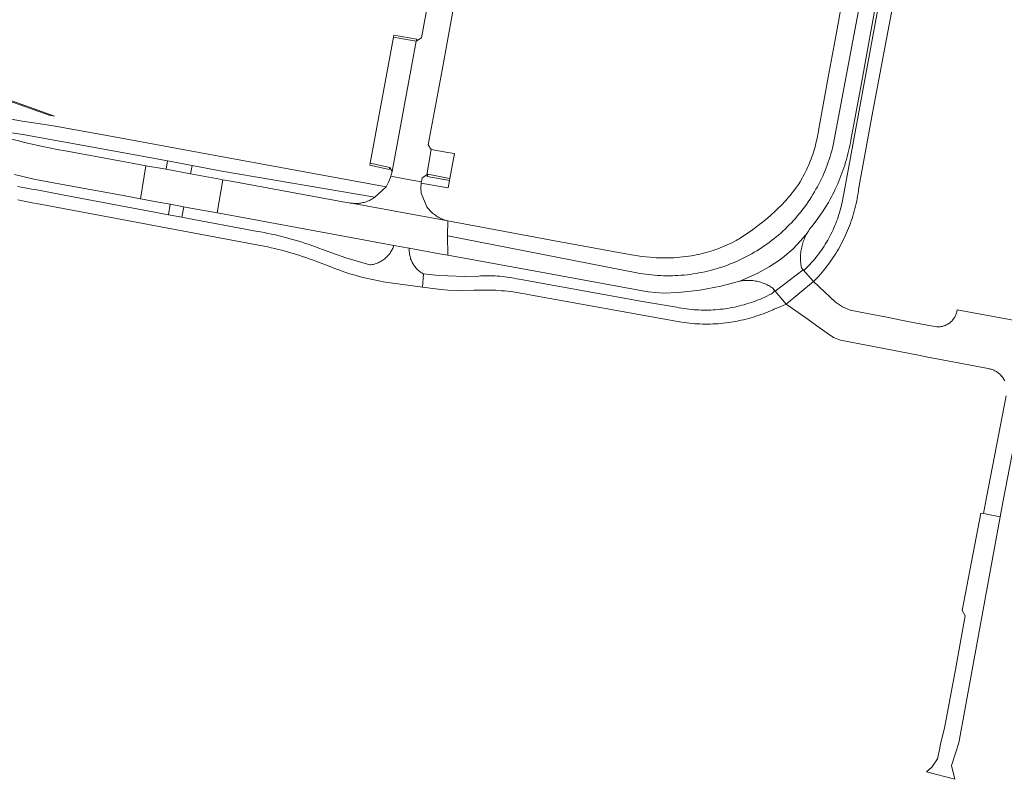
# Model space of a CAD drawing. Extents: x 152825 to 164088, y 457113 to 463005.
# Tile 150 of 256: x 157918 to 158107, y 459758 to 459904. Entities that reach past the tile are written whole.
import ezdxf

# ---------------------------------------------------------------- set-up
doc = ezdxf.new("R2010")
doc.units = 0
doc.header["$LTSCALE"] = 0.5
for name, color, linetype, lineweight in [('B-PV-VH-GESLOTENVERHARDING_ASFALT-GV', 251, 'CONTINUOUS', 18), ('B-PV-VH-GESLOTENVERHARDING_BETON-GV', 251, 'CONTINUOUS', 18), ('B-PV-VH-ONVERHARD_ZAND-GV', 251, 'CONTINUOUS', 18), ('B-PV-VH-OPENVERHARDING_BETONSTRAATSTEEN-GV', 251, 'CONTINUOUS', 18)]:
    doc.layers.add(name, color=color, linetype=linetype, lineweight=lineweight)

msp = doc.modelspace()

# ---------------------------------------------------------------- linework, layer by layer
at = {"layer": 'B-PV-VH-GESLOTENVERHARDING_ASFALT-GV', "flags": 128}
for points in [[(158075.89, 459907.48), (158074.772, 459901.426), (158073.25, 459893.18), (158071.582, 459883.956), (158071.243, 459882.081), (158071.195, 459881.814), (158071.109, 459881.368), (158071.014, 459880.924), (158070.913, 459880.481), (158070.803, 459880.04), (158070.685, 459879.601), (158070.56, 459879.164), (158070.427, 459878.729), (158070.286, 459878.297), (158070.138, 459877.868), (158069.982, 459877.441), (158069.819, 459877.016), (158069.648, 459876.595), (158069.47, 459876.177), (158069.285, 459875.762), (158069.092, 459875.351), (158068.892, 459874.942), (158068.685, 459874.538), (158068.471, 459874.137), (158068.25, 459873.74), (158067.849, 459873.022), (158067.647, 459872.712), (158067.388, 459872.327), (158067.122, 459871.946), (158066.85, 459871.569), (158066.571, 459871.198), (158066.286, 459870.831), (158065.995, 459870.47), (158065.697, 459870.113), (158065.393, 459869.761), (158065.084, 459869.415), (158064.768, 459869.074), (158064.446, 459868.739), (158064.119, 459868.409), (158063.786, 459868.085), (158063.448, 459867.767), (158063.289, 459867.613), (158063.129, 459867.459), (158062.163, 459866.566), (158061.171, 459865.703), (158060.328, 459865.043), (158058.717, 459863.78), (158056.13, 459862.04), (158055.883, 459861.897), (158055.535, 459861.71), (158055.108, 459861.489), (158054.678, 459861.274), (158054.244, 459861.067), (158053.806, 459860.868), (158053.366, 459860.675), (158052.922, 459860.49), (158052.475, 459860.312), (158052.025, 459860.142), (158051.573, 459859.979), (158051.118, 459859.824), (158050.66, 459859.677), (158050.2, 459859.537), (158049.738, 459859.404), (158049.273, 459859.28), (158048.807, 459859.163), (158048.339, 459859.054), (158047.868, 459858.953), (158047.397, 459858.859), (158046.924, 459858.774), (158046.449, 459858.696), (158043.511, 459858.394), (158040.558, 459858.393), (158040.14, 459858.41), (158039.771, 459858.437), (158037.358, 459858.657), (158034.968, 459859.054), (158019.89, 459861.79), (158000, 459865.484), (157999.941, 459862.6), (158000, 459862.589), (158036.419, 459855.481), (158036.982, 459855.381), (158037.547, 459855.291), (158038.114, 459855.21), (158038.682, 459855.14), (158039.251, 459855.079), (158039.821, 459855.029), (158040.392, 459854.988), (158040.963, 459854.957), (158041.535, 459854.937), (158042.107, 459854.926), (158042.679, 459854.926), (158043.252, 459854.935), (158043.824, 459854.955), (158044.395, 459854.984), (158044.966, 459855.024), (158045.536, 459855.073), (158046.105, 459855.133), (158046.673, 459855.202), (158047.24, 459855.281), (158047.805, 459855.37), (158048.369, 459855.47), (158048.931, 459855.579), (158049.49, 459855.697), (158050.048, 459855.826), (158050.603, 459855.964), (158051.156, 459856.112), (158051.706, 459856.27), (158052.253, 459856.437), (158052.798, 459856.614), (158053.339, 459856.8), (158053.876, 459856.996), (158054.411, 459857.201), (158054.941, 459857.415), (158055.468, 459857.639), (158055.991, 459857.872), (158056.509, 459858.114), (158057.023, 459858.365), (158057.533, 459858.625), (158058.038, 459858.894), (158058.539, 459859.171), (158059.034, 459859.458), (158059.525, 459859.753), (158060.01, 459860.056), (158060.489, 459860.368), (158060.964, 459860.688), (158061.432, 459861.017), (158061.895, 459861.354), (158062.352, 459861.699), (158062.802, 459862.051), (158063.247, 459862.412), (158063.685, 459862.78), (158064.116, 459863.156), (158064.541, 459863.539), (158064.959, 459863.93), (158065.37, 459864.328), (158065.774, 459864.733), (158066.171, 459865.145), (158066.561, 459865.564), (158066.943, 459865.99), (158067.318, 459866.422), (158067.685, 459866.861), (158068.045, 459867.307), (158068.396, 459867.758), (158068.74, 459868.216), (158069.076, 459868.679), (158069.403, 459869.149), (158069.722, 459869.624), (158070.033, 459870.104), (158070.335, 459870.59), (158070.629, 459871.081), (158070.914, 459871.577), (158071.191, 459872.078), (158071.458, 459872.584), (158071.717, 459873.094), (158071.967, 459873.609), (158072.207, 459874.128), (158072.439, 459874.652), (158072.661, 459875.179), (158072.875, 459875.71), (158073.078, 459876.245), (158073.273, 459876.783), (158073.458, 459877.324), (158073.633, 459877.869), (158073.799, 459878.417), (158073.955, 459878.967), (158074.102, 459879.52), (158074.239, 459880.076), (158079.649, 459909.074)], [(158079.649, 459909.074), (158074.239, 459880.076), (158074.102, 459879.52), (158073.955, 459878.967), (158073.799, 459878.417), (158073.633, 459877.869), (158073.458, 459877.324), (158073.273, 459876.783), (158073.078, 459876.245), (158072.875, 459875.71), (158072.661, 459875.179), (158072.439, 459874.652), (158072.207, 459874.128), (158071.967, 459873.609), (158071.717, 459873.094), (158071.458, 459872.584), (158071.191, 459872.078), (158070.914, 459871.577), (158070.629, 459871.081), (158070.335, 459870.59), (158070.033, 459870.104), (158069.722, 459869.624), (158069.403, 459869.149), (158069.076, 459868.679), (158068.74, 459868.216), (158068.396, 459867.758), (158068.045, 459867.307), (158067.685, 459866.861), (158067.318, 459866.422), (158066.943, 459865.99), (158066.561, 459865.564), (158066.171, 459865.145), (158065.774, 459864.733), (158065.37, 459864.328), (158064.959, 459863.93), (158064.541, 459863.539), (158064.116, 459863.156), (158063.685, 459862.78), (158063.247, 459862.412), (158062.802, 459862.051), (158062.352, 459861.699), (158061.895, 459861.354), (158061.432, 459861.017), (158060.964, 459860.688), (158060.489, 459860.368), (158060.01, 459860.056), (158059.525, 459859.753), (158059.034, 459859.458), (158058.539, 459859.171), (158058.038, 459858.894), (158057.533, 459858.625), (158057.023, 459858.365), (158056.509, 459858.114), (158055.991, 459857.872), (158055.468, 459857.639), (158054.941, 459857.415), (158054.411, 459857.201), (158053.876, 459856.996), (158053.339, 459856.8), (158052.798, 459856.614), (158052.253, 459856.437), (158051.706, 459856.27), (158051.156, 459856.112), (158050.603, 459855.964), (158050.048, 459855.826), (158049.49, 459855.697), (158048.931, 459855.579), (158048.369, 459855.47), (158047.805, 459855.37), (158047.24, 459855.281), (158046.673, 459855.202), (158046.105, 459855.133), (158045.536, 459855.073), (158044.966, 459855.024), (158044.395, 459854.984), (158043.824, 459854.955), (158043.252, 459854.935), (158042.679, 459854.926), (158042.107, 459854.926), (158041.535, 459854.937), (158040.963, 459854.957), (158040.392, 459854.988), (158039.821, 459855.029), (158039.251, 459855.079), (158038.682, 459855.14), (158038.114, 459855.21), (158037.547, 459855.291), (158036.982, 459855.381), (158036.419, 459855.481), (158000, 459862.589), (157999.941, 459862.6), (158000, 459858.882), (158019, 459855.4), (158038.23, 459851.89), (158038.622, 459851.826), (158041.522, 459851.563), (158044.432, 459851.687), (158048.528, 459852.123), (158052.564, 459852.949), (158054.08, 459853.33), (158055.309, 459853.647), (158055.454, 459853.692), (158055.702, 459853.762), (158055.953, 459853.824), (158056.205, 459853.879), (158056.251, 459853.888), (158059.583, 459855.354), (158061.911, 459856.617), (158064.081, 459858.037), (158066.449, 459860.049), (158068.027, 459861.746), (158069.257, 459863.216), (158069.296, 459863.281), (158069.442, 459863.518), (158069.595, 459863.75), (158069.755, 459863.977), (158069.921, 459864.2), (158070.093, 459864.418), (158070.93, 459865.51), (158072.174, 459867.239), (158073.341, 459869.02), (158073.637, 459869.65), (158073.898, 459870.138), (158074.151, 459870.63), (158074.398, 459871.126), (158074.637, 459871.625), (158074.869, 459872.127), (158075.093, 459872.633), (158075.311, 459873.142), (158075.521, 459873.654), (158075.723, 459874.169), (158075.918, 459874.687), (158076.106, 459875.208), (158076.286, 459875.731), (158076.458, 459876.257), (158076.623, 459876.786), (158076.78, 459877.316), (158076.929, 459877.849), (158077.071, 459878.384), (158077.205, 459878.921), (158077.332, 459879.46), (158077.45, 459880.001), (158077.56, 459880.543), (158077.656, 459881.047), (158079.66, 459892.02), (158082.59, 459908.03)], [(158083.237, 459908.471), (158076.192, 459870.4), (158076.162, 459870.213), (158076.085, 459869.769), (158076, 459869.327), (158075.907, 459868.887), (158075.806, 459868.448), (158075.698, 459868.012), (158075.582, 459867.577), (158075.458, 459867.144), (158075.326, 459866.714), (158075.187, 459866.286), (158075.04, 459865.86), (158074.886, 459865.438), (158074.724, 459865.018), (158074.555, 459864.601), (158074.378, 459864.187), (158074.194, 459863.776), (158074.003, 459863.369), (158073.805, 459862.965), (158073.599, 459862.564), (158073.387, 459862.168), (158073.167, 459861.775), (158072.94, 459861.386), (158072.707, 459861.001), (158072.466, 459860.621), (158072.22, 459860.245), (158071.966, 459859.873), (158071.706, 459859.506), (158071.439, 459859.143), (158071.166, 459858.786), (158070.886, 459858.433), (158070.601, 459858.085), (158070.309, 459857.742), (158070.011, 459857.405), (158069.707, 459857.073), (158069.398, 459856.746), (158069.082, 459856.425), (158068.761, 459856.11), (158068.735, 459856.098), (158068.726, 459856.095), (158068.717, 459856.092), (158068.708, 459856.088), (158068.699, 459856.085), (158068.689, 459856.082), (158068.68, 459856.08), (158068.671, 459856.077), (158068.662, 459856.075), (158068.652, 459856.073), (158068.643, 459856.07), (158068.633, 459856.069), (158068.624, 459856.067), (158068.576, 459856.06), (158068.567, 459856.06), (158068.557, 459856.059), (158068.548, 459856.059), (158068.538, 459856.058), (158068.529, 459856.058), (158068.519, 459856.058), (158068.509, 459856.059), (158068.5, 459856.059), (158068.49, 459856.06), (158068.481, 459856.061), (158068.471, 459856.062), (158068.462, 459856.063), (158068.433, 459856.067), (158070.422, 459853.8), (158070.769, 459854.154), (158071.111, 459854.514), (158071.446, 459854.88), (158071.776, 459855.25), (158072.099, 459855.626), (158072.417, 459856.008), (158072.728, 459856.394), (158073.033, 459856.785), (158073.332, 459857.181), (158073.624, 459857.582), (158073.91, 459857.988), (158074.189, 459858.398), (158074.462, 459858.812), (158074.727, 459859.231), (158074.986, 459859.654), (158075.238, 459860.081), (158075.484, 459860.512), (158075.722, 459860.948), (158075.953, 459861.387), (158076.177, 459861.829), (158076.394, 459862.275), (158076.604, 459862.725), (158076.806, 459863.178), (158077.001, 459863.634), (158077.189, 459864.093), (158077.369, 459864.555), (158077.542, 459865.02), (158077.708, 459865.488), (158077.865, 459865.958), (158078.015, 459866.431), (158078.158, 459866.906), (158078.293, 459867.384), (158078.42, 459867.863), (158078.539, 459868.345), (158078.651, 459868.828), (158078.754, 459869.313), (158078.85, 459869.8), (158078.938, 459870.288), (158079.019, 459870.777), (158079.091, 459871.268), (158079.125, 459871.522), (158081.64, 459885.59), (158085.909, 459908.023)], [(157916.548, 459874.412), (157920.303, 459873.536), (157924.089, 459872.802), (157926.515, 459872.361), (157937.15, 459870.43), (157940.841, 459869.751), (157941.848, 459876.128), (157939.236, 459876.592), (157939.202, 459876.599), (157937.079, 459877.011), (157926.01, 459879.029), (157925.124, 459879.185), (157925.096, 459879.191), (157921.346, 459879.971), (157918.196, 459880.686), (157917.829, 459880.775), (157916.01, 459881.214)], [(157917.162, 459869.546), (157918.093, 459869.356), (157919.025, 459869.174), (157919.96, 459869), (157920.779, 459868.854), (157964.25, 459860.69), (157964.641, 459860.614), (157965.319, 459860.475), (157965.996, 459860.328), (157966.671, 459860.174), (157967.344, 459860.012), (157968.015, 459859.842), (157968.684, 459859.664), (157969.351, 459859.478), (157970.015, 459859.285), (157970.678, 459859.084), (157971.338, 459858.876), (157971.996, 459858.66), (157972.651, 459858.436), (157973.303, 459858.205), (157973.953, 459857.966), (157974.6, 459857.72), (157977.447, 459856.642), (157978.027, 459856.412), (157978.611, 459856.19), (157979.197, 459855.975), (157979.785, 459855.768), (157980.377, 459855.568), (157980.971, 459855.376), (157981.567, 459855.192), (157982.166, 459855.015), (157982.766, 459854.845), (157983.369, 459854.684), (157983.974, 459854.53), (157984.581, 459854.384), (157985.19, 459854.246), (157985.8, 459854.116), (157986.412, 459853.993), (157987.026, 459853.879), (157987.641, 459853.772), (157988.009, 459853.712), (157995.162, 459852.746), (157995.308, 459855.296), (157995.275, 459855.314), (157995.098, 459855.416), (157994.926, 459855.524), (157994.758, 459855.639), (157994.594, 459855.761), (157994.435, 459855.889), (157994.282, 459856.023), (157994.134, 459856.163), (157993.991, 459856.309), (157993.855, 459856.46), (157993.724, 459856.617), (157993.6, 459856.778), (157993.482, 459856.945), (157993.37, 459857.115), (157993.266, 459857.29), (157993.168, 459857.469), (157993.078, 459857.652), (157992.994, 459857.838), (157992.918, 459858.027), (157992.85, 459858.219), (157992.789, 459858.414), (157992.736, 459858.611), (157992.69, 459858.81), (157992.653, 459859.01), (157992.623, 459859.212), (157992.601, 459859.414), (157992.587, 459859.618), (157992.582, 459859.821), (157992.584, 459860.025), (157992.594, 459860.229), (157989.62, 459860.75), (157989.565, 459860.594), (157989.488, 459860.398), (157989.404, 459860.205), (157989.313, 459860.015), (157989.214, 459859.828), (157989.108, 459859.646), (157988.996, 459859.468), (157988.877, 459859.294), (157988.751, 459859.125), (157988.619, 459858.96), (157988.481, 459858.801), (157988.337, 459858.648), (157988.187, 459858.499), (157988.032, 459858.357), (157987.872, 459858.22), (157987.706, 459858.09), (157987.536, 459857.966), (157987.36, 459857.849), (157987.181, 459857.738), (157986.998, 459857.635), (157986.81, 459857.538), (157986.62, 459857.448), (157986.426, 459857.366), (157986.229, 459857.291), (157986.029, 459857.224), (157985.827, 459857.165), (157985.622, 459857.113), (157985.416, 459857.069), (157985.209, 459857.032), (157985, 459857.004), (157980.393, 459858.369), (157975.876, 459860.008), (157975.192, 459860.267), (157974.505, 459860.519), (157973.816, 459860.762), (157973.124, 459860.999), (157972.429, 459861.228), (157971.732, 459861.449), (157971.033, 459861.663), (157970.331, 459861.869), (157969.627, 459862.067), (157968.921, 459862.257), (157968.213, 459862.44), (157967.503, 459862.615), (157966.791, 459862.782), (157966.077, 459862.942), (157965.362, 459863.094), (157964.645, 459863.237), (157963.926, 459863.373), (157963.33, 459863.48), (157949.055, 459866.161), (157948.797, 459866.209), (157946.224, 459866.693), (157943.527, 459867.199), (157926.145, 459870.464), (157920.555, 459871.514), (157919.896, 459871.62), (157919.203, 459871.74), (157918.512, 459871.867), (157917.823, 459872.002), (157917.135, 459872.145)]]:
    msp.add_lwpolyline(points, dxfattribs=at)
for points in [[(157950.772, 459876.193), (157956.51, 459875.06), (157985.951, 459870.05), (157988.102, 459872.089), (157953.874, 459878.35), (157936.125, 459881.607), (157924.404, 459883.748), (157921.14, 459884.246), (157918.003, 459884.726), (157913.43, 459885.551), (157911.866, 459885.962), (157911.377, 459884.241), (157911.173, 459883.524), (157912.072, 459883.225), (157916.06, 459882.443), (157918.146, 459882.109), (157926.279, 459880.661), (157938.706, 459878.433), (157945.987, 459877.049)], [(157945.759, 459875.432), (157941.848, 459876.128), (157940.841, 459869.751), (157943.901, 459869.188), (157946.544, 459868.702), (157949.191, 459868.214), (157949.433, 459868.17), (157955.613, 459867.033), (157956.647, 459873.434), (157956.12, 459873.53), (157950.444, 459874.589)], [(157981.432, 459868.905), (158000, 459865.484), (157999.959, 459865.495), (157999.732, 459865.555), (157999.507, 459865.624), (157999.284, 459865.7), (157999.064, 459865.783), (157998.847, 459865.874), (157998.633, 459865.973), (157998.423, 459866.078), (157998.217, 459866.191), (157998.014, 459866.31), (157997.815, 459866.437), (157997.621, 459866.57), (157997.432, 459866.709), (157997.247, 459866.855), (157997.068, 459867.007), (157996.894, 459867.166), (157996.725, 459867.33), (157996.562, 459867.499), (157996.405, 459867.674), (157996.253, 459867.854), (157996.109, 459868.04), (157995.97, 459868.23), (157994.86, 459870.85), (157994.814, 459871.814), (157994.873, 459872.777), (157994.891, 459872.887), (157994.909, 459872.996), (157991.977, 459873.554), (157989.06, 459874.11), (157988.969, 459873.85), (157988.596, 459872.94), (157988.102, 459872.089), (157985.951, 459870.05), (157985.897, 459870.011), (157985.712, 459869.885), (157985.522, 459869.765), (157985.329, 459869.652), (157985.131, 459869.546), (157984.93, 459869.447), (157984.725, 459869.355), (157984.517, 459869.271), (157984.307, 459869.194), (157984.094, 459869.125), (157983.878, 459869.063), (157983.66, 459869.009), (157983.441, 459868.963), (157983.22, 459868.925), (157982.998, 459868.894), (157982.775, 459868.872), (157982.551, 459868.858), (157982.327, 459868.851), (157982.102, 459868.853), (157981.878, 459868.862), (157981.655, 459868.88)], [(158000, 459865.484), (157981.432, 459868.905), (157981.21, 459868.939), (157980.99, 459868.98), (157979.77, 459869.19), (157958.59, 459873.08), (157956.647, 459873.434), (157955.613, 459867.033), (157957.37, 459866.71), (157978.56, 459862.83), (157989.62, 459860.75), (157992.594, 459860.229), (157998.76, 459859.11), (158000, 459858.882), (157999.941, 459862.6)], [(158069.157, 459863.041), (158069.257, 459863.216), (158068.027, 459861.746), (158066.449, 459860.049), (158064.081, 459858.037), (158061.911, 459856.617), (158059.583, 459855.354), (158056.251, 459853.888), (158056.458, 459853.925), (158056.713, 459853.964), (158056.969, 459853.995), (158057.226, 459854.018), (158057.484, 459854.033), (158057.742, 459854.04), (158057.999, 459854.039), (158058.257, 459854.03), (158058.514, 459854.013), (158058.771, 459853.988), (158059.027, 459853.955), (158059.282, 459853.914), (158059.535, 459853.865), (158059.787, 459853.809), (158060.036, 459853.744), (158060.284, 459853.672), (158060.529, 459853.593), (158060.772, 459853.505), (158061.012, 459853.41), (158061.249, 459853.308), (158061.482, 459853.199), (158061.712, 459853.082), (158061.939, 459852.958), (158062.161, 459852.828), (158062.379, 459852.69), (158062.593, 459852.546), (158062.847, 459852.249), (158063.082, 459851.973), (158068.433, 459856.067), (158068.107, 459856.452), (158068.08, 459856.593), (158068.034, 459856.867), (158067.997, 459857.142), (158067.967, 459857.418), (158067.945, 459857.695), (158067.931, 459857.973), (158067.924, 459858.251), (158067.926, 459858.528), (158067.936, 459858.806), (158067.954, 459859.083), (158067.98, 459859.36), (158068.014, 459859.636), (158068.056, 459859.911), (158068.106, 459860.184), (158068.163, 459860.456), (158068.229, 459860.726), (158068.302, 459860.994), (158068.382, 459861.26), (158068.471, 459861.523), (158068.567, 459861.784), (158068.67, 459862.042), (158068.781, 459862.297), (158068.899, 459862.549), (158069.024, 459862.797)], [(157997.65, 459855.037), (157995.308, 459855.296), (157995.162, 459852.746), (157997.632, 459852.413), (157998.814, 459852.256), (158000.001, 459852.144), (158002.61, 459852.11), (158005.04, 459852.13), (158005.265, 459852.141), (158005.831, 459852.164), (158006.397, 459852.178), (158006.963, 459852.184), (158007.529, 459852.183), (158008.095, 459852.173), (158008.661, 459852.156), (158009.227, 459852.13), (158009.792, 459852.097), (158010.356, 459852.055), (158010.92, 459852.006), (158011.484, 459851.948), (158012.046, 459851.883), (158012.608, 459851.809), (158013.168, 459851.728), (158013.727, 459851.639), (158014.285, 459851.542), (158014.841, 459851.437), (158015.396, 459851.324), (158044.609, 459846.053), (158045.1, 459845.974), (158045.593, 459845.902), (158046.086, 459845.838), (158046.581, 459845.783), (158047.076, 459845.735), (158047.572, 459845.695), (158048.069, 459845.664), (158048.566, 459845.64), (158049.063, 459845.624), (158049.561, 459845.616), (158050.059, 459845.617), (158050.556, 459845.625), (158051.054, 459845.641), (158051.551, 459845.665), (158052.047, 459845.697), (158052.543, 459845.738), (158053.039, 459845.786), (158053.533, 459845.842), (158054.027, 459845.906), (158054.519, 459845.978), (158055.01, 459846.058), (158055.5, 459846.145), (158055.988, 459846.241), (158056.475, 459846.345), (158056.96, 459846.456), (158057.444, 459846.575), (158057.925, 459846.702), (158058.404, 459846.836), (158058.881, 459846.978), (158059.355, 459847.128), (158059.828, 459847.286), (158060.297, 459847.451), (158060.764, 459847.623), (158061.228, 459847.803), (158061.689, 459847.991), (158062.147, 459848.186), (158062.601, 459848.388), (158062.8, 459848.479), (158064.02, 459848.931), (158065.2, 459849.478), (158063.082, 459851.973), (158062.847, 459852.249), (158062.845, 459851.896), (158062.633, 459851.613), (158062.315, 459851.444), (158061.899, 459851.23), (158061.478, 459851.023), (158061.055, 459850.823), (158060.628, 459850.631), (158060.197, 459850.446), (158059.764, 459850.268), (158059.327, 459850.098), (158058.888, 459849.935), (158058.446, 459849.78), (158058.002, 459849.632), (158057.555, 459849.492), (158057.105, 459849.36), (158056.654, 459849.235), (158056.2, 459849.118), (158055.745, 459849.009), (158055.288, 459848.908), (158054.829, 459848.814), (158054.368, 459848.728), (158053.906, 459848.651), (158053.443, 459848.581), (158052.979, 459848.519), (158052.514, 459848.464), (158052.047, 459848.418), (158051.58, 459848.38), (158051.113, 459848.35), (158050.645, 459848.328), (158050.177, 459848.314), (158049.709, 459848.307), (158049.24, 459848.309), (158048.772, 459848.319), (158048.304, 459848.337), (158047.836, 459848.363), (158047.369, 459848.396), (158046.902, 459848.438), (158046.437, 459848.488), (158045.972, 459848.545), (158045.508, 459848.611), (158045.045, 459848.684), (158044.584, 459848.766), (158044.124, 459848.855), (158043.666, 459848.952), (158037.53, 459849.95), (158013.722, 459854.27), (158013.266, 459854.368), (158012.808, 459854.458), (158012.348, 459854.54), (158011.888, 459854.614), (158011.426, 459854.68), (158010.963, 459854.738), (158010.499, 459854.789), (158010.034, 459854.831), (158009.569, 459854.865), (158009.103, 459854.892), (158008.636, 459854.91), (158008.17, 459854.921), (158007.703, 459854.923), (158007.236, 459854.918), (158006.77, 459854.904), (158006.304, 459854.883), (158005.951, 459854.861), (158003.31, 459854.81), (158000.001, 459854.886)], [(158070.422, 459853.8), (158068.433, 459856.067), (158063.082, 459851.973), (158065.2, 459849.478)]]:
    msp.add_lwpolyline(points, close=True, dxfattribs=at)
at = {"layer": 'B-PV-VH-GESLOTENVERHARDING_BETON-GV', "flags": 128}
msp.add_lwpolyline([(157913.623, 459889.261), (157923.23, 459885.847), (157924.277, 459885.687), (157913.691, 459889.449)], dxfattribs=at)
at = {"layer": 'B-PV-VH-ONVERHARD_ZAND-GV', "flags": 128}
for points in [[(157996.055, 459874.077), (157996.13, 459874.47), (157995.934, 459874.345), (157995.063, 459873.789), (157994.98, 459873.394), (157994.909, 459872.996), (157994.891, 459872.887), (157994.873, 459872.777), (158000, 459871.853), (158000.07, 459871.84), (158000.314, 459873.272), (158000, 459873.325)], [(158103.179, 459809.128), (158102.683, 459809.222), (158099.08, 459790.465), (158099.677, 459789.453), (158099.544, 459788.738), (158097.625, 459778.388), (158096.931, 459774.644), (158095.662, 459767.804), (158094.844, 459764.517), (158094.738, 459763.968), (158094.337, 459761.909), (158093.232, 459760.279), (158092.18, 459759.411), (158097.624, 459757.939), (158097.019, 459760.568), (158097.865, 459763.165), (158098.442, 459764.937), (158103.33, 459791.682), (158106.407, 459808.515), (158106.383, 459808.52)]]:
    msp.add_lwpolyline(points, close=True, dxfattribs=at)
at = {"layer": 'B-PV-VH-OPENVERHARDING_BETONSTRAATSTEEN-GV', "flags": 128}
for points in [[(157996.9, 459911.6), (157994.93, 459900.74), (157993.94, 459900.11), (157989.31, 459875.04), (157989.06, 459874.11), (157991.977, 459873.554), (157994.909, 459872.996), (157994.98, 459873.394), (157995.063, 459873.789), (157995.934, 459874.345), (157996.82, 459879.27), (157996.23, 459880.15), (157998.89, 459894.52), (158000, 459900.568), (158001.88, 459910.81)], [(158119.97, 459844.33), (158098.09, 459848.362), (158098.078, 459848.278), (158098.049, 459848.107), (158098.012, 459847.937), (158097.967, 459847.769), (158097.914, 459847.604), (158097.854, 459847.441), (158097.786, 459847.282), (158097.711, 459847.125), (158097.629, 459846.972), (158097.54, 459846.823), (158097.444, 459846.679), (158097.341, 459846.539), (158097.233, 459846.403), (158097.118, 459846.273), (158096.997, 459846.149), (158096.871, 459846.03), (158096.739, 459845.917), (158096.602, 459845.81), (158096.461, 459845.709), (158096.315, 459845.616), (158096.164, 459845.529), (158096.01, 459845.449), (158095.853, 459845.376), (158095.692, 459845.311), (158095.528, 459845.253), (158095.362, 459845.203), (158095.194, 459845.16), (158095.024, 459845.125), (158094.853, 459845.098), (158094.68, 459845.079), (158094.507, 459845.068), (158094.334, 459845.065), (158094.16, 459845.07), (158091.61, 459845.54), (158088.275, 459846.196), (158087.618, 459846.325), (158084.527, 459846.933), (158081.159, 459847.595), (158077.472, 459848.32), (158075.993, 459848.923), (158074.7, 459849.86), (158070.422, 459853.8), (158065.2, 459849.478), (158068.94, 459846.813), (158071.54, 459844.96), (158073.056, 459843.849), (158074.293, 459843.047), (158075.659, 459842.494), (158090.64, 459839.62), (158092.138, 459839.333), (158104.08, 459837.05), (158104.128, 459837.042), (158104.31, 459837.007), (158104.49, 459836.965), (158104.667, 459836.915), (158104.843, 459836.857), (158105.016, 459836.791), (158105.185, 459836.719), (158105.352, 459836.639), (158105.514, 459836.551), (158105.673, 459836.457), (158105.828, 459836.356), (158105.978, 459836.248), (158106.123, 459836.134), (158106.264, 459836.014), (158106.398, 459835.888), (158106.528, 459835.756), (158106.651, 459835.619), (158106.769, 459835.476), (158106.88, 459835.329), (158106.984, 459835.177), (158107.082, 459835.02), (158107.174, 459834.859), (158107.258, 459834.695)], [(158107.559, 459831.814), (158103.78, 459812.245), (158103.179, 459809.128), (158106.383, 459808.52), (158106.982, 459811.645), (158111.49, 459835.13)]]:
    msp.add_lwpolyline(points, dxfattribs=at)
for points in [[(157993.94, 459900.11), (157989.55, 459900.9), (157985.08, 459876.6), (157988.82, 459875.8), (157989.31, 459875.04)], [(157994.011, 459900.503), (157989.621, 459901.293), (157989.55, 459900.9), (157993.94, 459900.11)], [(158000, 459878.693), (157996.82, 459879.27), (157995.934, 459874.345), (157996.13, 459874.47), (158000, 459873.733), (158000.38, 459873.66), (158001.28, 459878.46)], [(157950.772, 459876.193), (157945.987, 459877.049), (157945.759, 459875.432), (157950.444, 459874.589)], [(157988.82, 459875.8), (157985.08, 459876.6), (157984.996, 459876.209), (157988.736, 459875.409)], [(158000, 459873.733), (157996.13, 459874.47), (157996.055, 459874.077), (158000, 459873.325), (158000.314, 459873.272), (158000.38, 459873.66)], [(157949.191, 459868.214), (157946.544, 459868.702), (157946.224, 459866.693), (157948.797, 459866.209)]]:
    msp.add_lwpolyline(points, close=True, dxfattribs=at)

doc.saveas('drawing.dxf')
